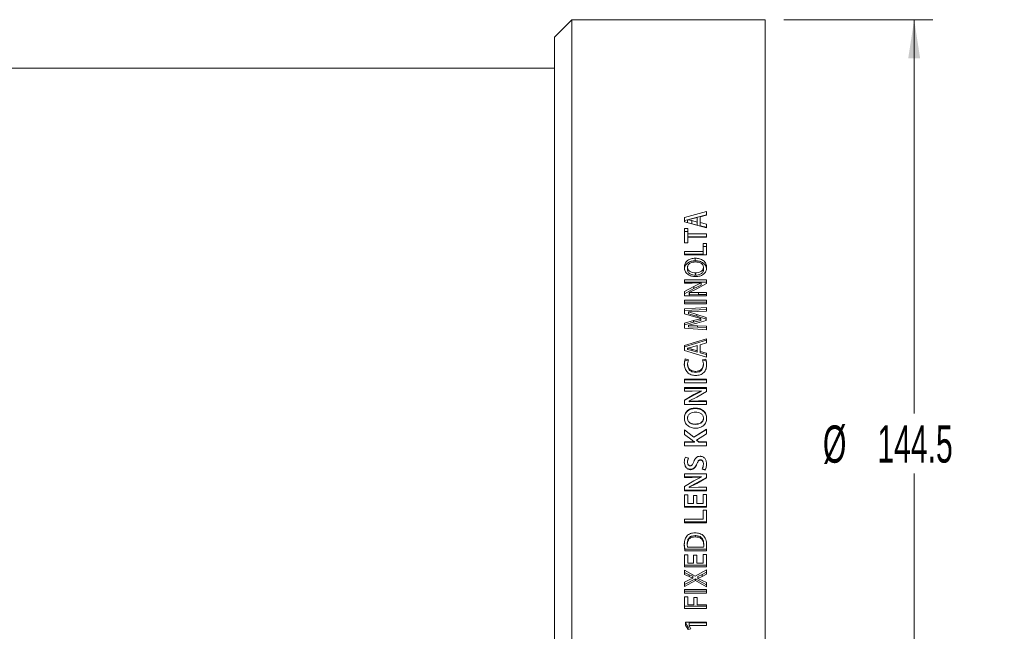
# Model space of a CAD drawing. Header units: millimetres. Extents: x 0 to 1118, y 0 to 864.
# Tile 30 of 78: x 228 to 312, y 581 to 633. Entities that reach past the tile are written whole.
import ezdxf

# ---------------------------------------------------------------- set-up
doc = ezdxf.new("R2010")
doc.units = ezdxf.units.MM
doc.styles.add('SLDTEXTSTYLE3', font='TXT', dxfattribs={"width": 0.605})
doc.dimstyles.new('SLDDIMSTYLE1', dxfattribs={"dimtxt": 3.175, "dimasz": 3.302, "dimexe": 0, "dimexo": 0.0625, "dimgap": 0.79375, "dimtad": 0, "dimtih": 1, "dimtoh": 1, "dimdec": 1, "dimlfac": 2, "dimrnd": 1e-09, "dimzin": 12, "dimdsep": 46, "dimtxsty": 'SLDTEXTSTYLE3', "dimsah": 1, "dimcen": 0.09, "dimadec": 0, "dimazin": 3, "dimtfac": 1, "dimtofl": 0, "dimtmove": 0, "dimatfit": 3, "dimfxl": 1, "dimfrac": 2, "dimtolj": 1, "dimtzin": 12, "dimarcsym": 0})

# ---------------------------------------------------------------- blocks, each defined once
blk = doc.blocks.new('_D_24')
at = {"color": 7, "linetype": 'Continuous', "lineweight": 0}
for p, q in [((293.395, 633.142), (306.095, 633.142)), ((304.495, 633.142), (304.495, 599.568)), ((304.495, 560.892), (304.495, 594.467)), ((293.395, 560.892), (306.095, 560.892))]:
    blk.add_line(p, q, dxfattribs=at)
for points in [[(304.495, 633.142), (303.987, 629.84), (305.003, 629.84)], [(304.495, 560.892), (305.003, 564.194), (303.987, 564.194)]]:
    blk.add_solid(points, dxfattribs=at)
at = {"color": 7, "linetype": 'Continuous', "lineweight": 0, "char_height": 3.175, "attachment_point": 1, "style": 'SLDTEXTSTYLE3'}
for s, insert in [('%%c', (296.723, 598.56)), ('144.5', (301.353, 598.569))]:
    blk.add_mtext(s, dxfattribs=dict(at, insert=insert))

msp = doc.modelspace()

# ---------------------------------------------------------------- linework, layer by layer
at = {"color": 7, "linetype": 'Continuous', "lineweight": 15}
for p, q in [((275.345, 633.1424), (273.845, 631.6424)), ((291.795, 633.1424), (275.345, 633.1424)), ((275.345, 633.1424), (275.345, 560.8924)), ((291.795, 633.1424), (291.795, 560.8924)), ((273.845, 562.3924), (273.845, 631.6424)), ((273.845, 629.0174), (225.095, 629.0174)), ((286.7934, 616.7894), (284.9413, 616.2841)), ((286.7934, 616.5157), (285.3829, 616.1362)), ((286.2597, 616.3444), (286.7934, 616.4855)), ((286.7934, 616.7894), (286.7934, 616.4855)), ((284.9413, 616.2841), (284.9413, 615.9186)), ((285.1923, 616.0849), (284.9413, 616.0174)), ((284.9413, 615.9186), (286.7934, 615.4113)), ((285.1923, 616.0935), (285.5449, 616.1725)), ((285.1927, 616.0886), (285.1923, 616.0935)), ((285.1923, 616.0935), (285.1923, 615.8295)), ((285.5544, 616.0143), (285.1927, 616.0886)), ((285.1927, 616.0886), (285.1927, 615.8247)), ((285.5449, 616.1725), (286.0087, 616.2957)), ((286.0087, 615.8928), (285.5544, 616.0143)), ((285.5544, 616.0143), (285.5544, 615.7513)), ((286.0087, 615.6316), (285.5544, 615.7513)), ((286.0087, 616.2957), (286.0087, 615.8928)), ((286.0087, 615.8928), (286.0087, 615.6316)), ((286.2597, 616.3444), (286.2597, 615.8461)), ((286.7934, 615.7101), (286.2597, 615.8461)), ((286.2597, 615.8461), (286.2597, 615.5855)), ((286.7934, 615.7101), (286.7934, 615.4113)), ((285.2177, 615.3418), (284.9413, 615.3418)), ((284.9413, 615.3418), (284.9413, 614.1336)), ((285.2177, 615.0882), (284.9413, 615.0882)), ((285.2177, 615.3418), (285.2177, 614.881)), ((286.7934, 614.881), (285.2177, 614.881)), ((285.2177, 614.6337), (285.2177, 614.881)), ((286.7934, 615.4514), (286.2597, 615.5855)), ((286.7934, 614.881), (286.7934, 614.5958)), ((284.9413, 614.1336), (285.2177, 614.1336)), ((286.7934, 614.6337), (285.2177, 614.6337)), ((285.2177, 614.5958), (285.2177, 614.1336)), ((285.2177, 614.5958), (286.7934, 614.5958)), ((286.517, 614.0558), (286.517, 613.3817)), ((286.7934, 614.0558), (286.517, 614.0558)), ((286.7934, 614.0558), (286.7934, 613.0893)), ((286.517, 613.3817), (284.9413, 613.3817)), ((284.9413, 613.3817), (284.9413, 613.0893)), ((286.517, 613.1552), (284.9413, 613.1552)), ((286.7934, 613.82), (286.517, 613.82)), ((286.517, 613.1552), (286.517, 613.3817)), ((284.9413, 613.0893), (286.7934, 613.0893)), ((285.8487, 612.5937), (285.8487, 612.8124)), ((285.1903, 612.0339), (285.1903, 611.826)), ((285.8757, 611.5674), (285.8757, 611.366)), ((286.5448, 612.0337), (286.5448, 611.8258)), ((286.7934, 610.9602), (284.9437, 610.9602)), ((284.9437, 610.9602), (284.9437, 610.6813)), ((286.7934, 610.7672), (284.9437, 610.7672)), ((284.9437, 610.6813), (285.5893, 610.6813)), ((285.5893, 610.6813), (286.3645, 610.7081)), ((286.3645, 610.7033), (285.7403, 610.4114)), ((285.9817, 610.1998), (286.7934, 610.6482)), ((286.3645, 610.7081), (286.3645, 610.7033)), ((286.3645, 610.5139), (286.3645, 610.7033)), ((286.7934, 610.9602), (286.7934, 610.6482)), ((285.7403, 610.4114), (284.9413, 609.9675)), ((285.7403, 610.226), (284.9413, 609.7882)), ((284.9413, 609.9675), (284.9413, 609.6159)), ((285.3424, 609.8908), (285.9817, 610.1998)), ((285.3452, 609.8831), (285.3424, 609.8908)), ((285.3424, 609.7126), (285.3424, 609.8908)), ((286.1311, 609.8983), (285.3452, 609.8831)), ((285.3452, 609.705), (285.3452, 609.8831)), ((286.3645, 610.5139), (285.7403, 610.226)), ((286.7934, 609.8983), (286.1311, 609.8983)), ((286.7934, 609.6159), (286.7934, 609.8983)), ((286.7934, 609.72), (286.7934, 609.8983)), ((284.9413, 609.6159), (286.7934, 609.6159)), ((286.7934, 609.231), (284.9413, 609.231)), ((284.9413, 609.231), (284.9413, 608.9226)), ((286.7934, 609.062), (284.9413, 609.062)), ((284.9413, 608.9226), (286.7934, 608.9226)), ((285.3452, 609.705), (285.3424, 609.7126)), ((286.1311, 609.72), (285.3452, 609.705)), ((286.7934, 609.72), (286.1311, 609.72)), ((286.7934, 609.231), (286.7934, 608.9226)), ((286.7934, 608.6049), (284.9437, 608.5034)), ((284.9437, 608.5034), (284.9437, 608.086)), ((286.7934, 608.4445), (284.9437, 608.3444)), ((284.9437, 608.086), (285.6876, 607.8426)), ((285.2661, 608.2375), (286.0409, 608.2583)), ((285.2665, 608.2296), (285.2661, 608.2375)), ((285.2661, 608.0822), (285.2661, 608.2375)), ((285.2665, 608.0744), (285.2661, 608.0822)), ((285.9723, 608.0206), (285.2665, 608.2296)), ((285.2665, 608.0744), (285.2665, 608.2296)), ((285.9723, 607.8683), (285.2665, 608.0744)), ((286.0409, 608.2583), (286.7934, 608.2923)), ((286.7934, 608.6049), (286.7934, 608.2923)), ((285.6906, 607.4959), (284.9437, 607.2648)), ((285.6906, 607.3509), (284.9437, 607.1229)), ((284.9437, 607.2648), (284.9437, 606.8374)), ((285.2661, 607.0988), (285.9833, 607.2776)), ((285.6876, 607.8426), (286.3312, 607.6668)), ((286.3308, 607.6591), (285.6906, 607.4959)), ((286.3308, 607.5118), (285.6906, 607.3509)), ((285.6906, 607.3509), (285.6906, 607.4959)), ((286.7715, 607.764), (285.9723, 608.0206)), ((286.7715, 607.6152), (285.9723, 607.8683)), ((285.9833, 607.2776), (286.7715, 607.5146)), ((286.3312, 607.6668), (286.3308, 607.6591)), ((286.3308, 607.5118), (286.3308, 607.6591)), ((286.3312, 607.5194), (286.3308, 607.5118)), ((286.3312, 607.5194), (286.3312, 607.6668)), ((286.7715, 607.764), (286.7715, 607.5146)), ((284.9437, 606.8374), (286.7934, 606.7185)), ((285.2665, 607.0931), (285.2661, 607.0988)), ((285.2661, 606.9592), (285.2661, 607.0988)), ((285.2665, 606.9537), (285.2661, 606.9592)), ((286.0517, 607.0618), (285.2665, 607.0931)), ((285.2665, 606.9537), (285.2665, 607.0931)), ((286.0517, 606.9228), (285.2665, 606.9537)), ((286.7934, 607.0223), (286.0517, 607.0618)), ((286.7934, 606.8838), (286.0517, 606.9228)), ((286.7934, 607.0223), (286.7934, 606.7185)), ((286.7934, 605.9519), (284.9413, 605.3688)), ((286.7934, 605.8282), (284.9413, 605.2532)), ((286.2597, 605.4382), (286.7934, 605.6007)), ((286.7934, 605.9519), (286.7934, 605.6007)), ((284.9413, 605.3688), (284.9413, 604.9494)), ((284.9413, 604.9494), (286.7934, 604.3705)), ((285.1923, 605.1499), (285.5449, 605.2406)), ((285.1927, 605.1443), (285.1923, 605.1499)), ((285.1923, 605.1499), (285.1923, 605.0373)), ((285.1927, 605.0318), (285.1923, 605.0373)), ((285.5544, 605.059), (285.1927, 605.1443)), ((285.1927, 605.1443), (285.1927, 605.0318)), ((285.5544, 604.9477), (285.1927, 605.0318)), ((285.5449, 605.2406), (286.0087, 605.3821)), ((285.5544, 605.059), (285.5544, 604.9477)), ((286.0087, 604.9199), (285.5544, 605.059)), ((286.0087, 604.8106), (285.5544, 604.9477)), ((286.0087, 605.3821), (286.0087, 604.9199)), ((286.0087, 604.9199), (286.0087, 604.8106)), ((286.2597, 605.4382), (286.2597, 604.8664)), ((286.7934, 604.7111), (286.2597, 604.8664)), ((286.2597, 604.8664), (286.2597, 604.7578)), ((286.7934, 604.6046), (286.2597, 604.7578)), ((286.7934, 604.7111), (286.7934, 604.3705)), ((285.2638, 604.1616), (284.9972, 604.2345)), ((284.9972, 604.1346), (284.9972, 604.2345)), ((285.2638, 604.0627), (284.9972, 604.1346)), ((285.1927, 603.8062), (285.2638, 604.1616)), ((286.7378, 604.218), (286.4737, 604.1645)), ((286.4737, 604.1645), (286.5424, 603.8035)), ((286.7378, 604.1184), (286.4737, 604.0656)), ((286.7378, 604.1184), (286.7378, 604.218)), ((285.1927, 603.7123), (285.1927, 603.8062)), ((285.8745, 603.0839), (285.8745, 603.169)), ((286.5424, 603.7096), (286.5424, 603.8035)), ((286.7934, 602.5169), (284.9413, 602.5169)), ((284.9413, 602.5169), (284.9413, 602.1933)), ((286.7934, 602.4408), (284.9413, 602.4408)), ((284.9413, 602.1933), (286.7934, 602.1933)), ((286.7934, 602.5169), (286.7934, 602.1933)), ((286.7934, 601.7874), (284.9437, 601.7874)), ((284.9437, 601.7874), (284.9437, 601.4881)), ((286.7934, 601.7214), (284.9437, 601.7214)), ((284.9437, 601.4881), (285.5893, 601.4881)), ((285.5893, 601.4881), (286.3645, 601.5168)), ((286.3645, 601.5117), (285.7403, 601.1991)), ((286.3645, 601.4495), (285.7403, 601.1412)), ((285.9817, 600.973), (286.7934, 601.4527)), ((286.3645, 601.5168), (286.3645, 601.5117)), ((286.3645, 601.4495), (286.3645, 601.5117)), ((286.7934, 601.7874), (286.7934, 601.4527)), ((285.7403, 601.1991), (284.9413, 600.7252)), ((285.7403, 601.1412), (284.9413, 600.6739)), ((284.9413, 600.7252), (284.9413, 600.3512)), ((285.3424, 600.6436), (285.9817, 600.973)), ((285.3452, 600.6354), (285.3424, 600.6436)), ((285.3424, 600.5934), (285.3424, 600.6436)), ((285.3452, 600.5853), (285.3424, 600.5934)), ((286.1311, 600.6516), (285.3452, 600.6354)), ((285.3452, 600.5853), (285.3452, 600.6354)), ((286.1311, 600.6013), (285.3452, 600.5853)), ((286.7934, 600.6516), (286.1311, 600.6516)), ((286.7934, 600.6013), (286.1311, 600.6013)), ((286.7934, 600.3512), (286.7934, 600.6516)), ((286.7934, 600.6013), (286.7934, 600.6516)), ((284.9413, 600.3512), (286.7934, 600.3512)), ((285.8487, 600.0019), (285.8487, 600.0438)), ((285.1903, 599.1853), (285.1903, 599.1553)), ((286.5448, 599.1851), (286.5448, 599.1551)), ((285.73, 597.5567), (284.9413, 598.1933)), ((284.9413, 598.1933), (284.9413, 597.7763)), ((285.73, 597.5493), (284.9413, 598.1771)), ((286.7934, 598.2345), (285.73, 597.5567)), ((286.7934, 598.2176), (285.73, 597.5493)), ((285.8757, 598.6748), (285.8757, 598.6519)), ((286.7934, 598.2345), (286.7934, 597.8394)), ((284.9413, 597.7763), (285.5926, 597.2932)), ((285.73, 597.5493), (285.73, 597.5567)), ((285.7935, 597.1585), (285.7932, 597.1505)), ((285.7935, 597.1565), (285.7932, 597.1487)), ((285.7935, 597.1565), (285.7935, 597.1585)), ((285.9443, 597.3152), (286.7934, 597.8394)), ((286.1421, 597.1505), (285.9443, 597.3152)), ((285.9443, 597.3111), (285.9443, 597.3152)), ((286.1421, 597.1487), (285.9443, 597.3111)), ((285.7932, 597.1505), (284.9413, 597.1505)), ((284.9413, 597.1505), (284.9413, 596.8233)), ((285.7932, 597.1487), (284.9413, 597.1487)), ((284.9413, 596.826), (286.7934, 596.826)), ((284.9413, 596.8233), (286.7934, 596.8233)), ((285.7932, 597.1487), (285.7932, 597.1505)), ((286.7934, 597.1505), (286.1421, 597.1505)), ((286.1421, 597.1487), (286.1421, 597.1505)), ((286.7934, 597.1487), (286.1421, 597.1487)), ((286.7934, 597.1505), (286.7934, 596.8233)), ((285.28, 595.7815), (285.0089, 595.8601)), ((286.2907, 595.6229), (286.2907, 595.6034)), ((285.1927, 595.4457), (285.1927, 595.4236)), ((285.4472, 594.822), (285.4472, 594.7912)), ((286.4249, 594.8638), (286.7039, 594.7926)), ((286.4249, 594.8336), (286.7039, 594.7614)), ((286.5424, 595.2923), (286.5424, 595.2681)), ((286.7039, 594.7926), (286.7039, 594.7614)), ((285.7403, 593.8424), (284.9413, 593.3678)), ((286.7934, 594.4334), (284.9437, 594.4334)), ((284.9437, 594.4334), (284.9437, 594.1324)), ((284.9437, 594.1724), (285.5893, 594.1724)), ((284.9437, 594.1324), (285.5893, 594.1324)), ((285.5893, 594.1724), (286.3645, 594.2009)), ((285.5893, 594.1324), (286.3645, 594.1613)), ((286.3645, 594.1562), (285.7403, 593.8424)), ((285.9817, 593.6629), (286.7934, 594.1373)), ((285.9817, 593.6158), (286.7934, 594.0969)), ((286.3645, 594.2009), (286.3645, 594.1613)), ((286.3645, 594.1613), (286.3645, 594.1562)), ((286.7934, 594.4334), (286.7934, 594.0969)), ((284.9413, 593.3678), (284.9413, 592.9941)), ((284.9413, 593.0498), (286.7934, 593.0498)), ((284.9413, 592.9941), (286.7934, 592.9941)), ((285.3424, 593.3378), (285.9817, 593.6629)), ((285.3424, 593.2862), (285.9817, 593.6158)), ((285.3424, 593.3378), (285.3424, 593.2862)), ((285.3452, 593.2779), (285.3424, 593.2862)), ((286.1311, 593.2941), (285.3452, 593.2779)), ((285.9817, 593.6629), (285.9817, 593.6158)), ((286.7934, 593.2941), (286.1311, 593.2941)), ((286.7934, 592.9941), (286.7934, 593.2941)), ((286.7934, 593.0498), (286.7934, 592.9941)), ((285.2177, 592.6389), (284.9413, 592.6389)), ((284.9413, 592.6389), (284.9413, 591.5832)), ((285.2177, 592.6389), (285.2177, 591.9069)), ((285.9792, 592.598), (285.7047, 592.598)), ((285.7047, 592.598), (285.7047, 591.9069)), ((285.9792, 592.598), (285.9792, 591.9069)), ((286.7934, 592.6797), (286.517, 592.6797)), ((286.517, 592.6797), (286.517, 591.9069)), ((286.7934, 592.6797), (286.7934, 591.5832)), ((284.9413, 591.6584), (286.7934, 591.6584)), ((284.9413, 591.5832), (286.7934, 591.5832)), ((285.7047, 591.9069), (285.2177, 591.9069)), ((286.517, 591.9069), (285.9792, 591.9069)), ((286.517, 591.3268), (286.517, 590.5773)), ((286.7934, 591.3268), (286.517, 591.3268)), ((286.7934, 591.3268), (286.7934, 590.2556)), ((286.517, 590.5773), (284.9413, 590.5773)), ((284.9413, 590.5773), (284.9413, 590.2556)), ((284.9413, 590.3492), (286.7934, 590.3492)), ((284.9413, 590.2556), (286.7934, 590.2556)), ((285.8332, 589.061), (285.8332, 589.1711)), ((284.9163, 588.5083), (284.9528, 588.0023)), ((284.9163, 588.3889), (284.9528, 587.8758)), ((284.9528, 588.0023), (286.7958, 588.0027)), ((284.9528, 588.0023), (284.9528, 587.8758)), ((285.1673, 588.4182), (285.1673, 588.5372)), ((285.1868, 588.1931), (285.1673, 588.4182)), ((286.5595, 588.1931), (285.1868, 588.1931)), ((286.5678, 588.3754), (286.5678, 588.495)), ((286.7958, 588.0027), (286.7958, 587.8762)), ((285.2177, 587.5307), (284.9413, 587.5307)), ((284.9413, 587.5307), (284.9413, 586.5068)), ((284.9528, 587.8758), (286.7958, 587.8762)), ((285.2177, 587.5307), (285.2177, 586.8202)), ((285.9792, 587.4909), (285.7047, 587.4909)), ((285.7047, 587.4909), (285.7047, 586.8202)), ((285.9792, 587.4909), (285.9792, 586.8202)), ((286.7934, 587.5704), (286.517, 587.5704)), ((286.517, 587.5704), (286.517, 586.8202)), ((286.7934, 587.5704), (286.7934, 586.5068)), ((284.9413, 586.6522), (286.7934, 586.6522)), ((284.9413, 586.5068), (286.7934, 586.5068)), ((285.7047, 586.8202), (285.2177, 586.8202)), ((286.7934, 586.2603), (285.8454, 585.7245)), ((286.517, 586.8202), (285.9792, 586.8202)), ((286.7934, 586.2603), (286.7934, 585.8889)), ((285.8454, 585.7245), (284.9413, 586.2394)), ((284.9413, 586.2394), (284.9413, 585.8706)), ((284.9413, 586.0249), (285.3233, 585.8397)), ((284.9413, 585.8706), (285.3233, 585.6828)), ((284.9413, 585.0079), (285.8564, 585.4984)), ((285.3233, 585.8397), (285.6339, 585.7033)), ((285.3233, 585.6828), (285.6339, 585.5445)), ((285.6338, 585.5395), (285.3233, 585.3936)), ((285.6339, 585.5445), (285.6338, 585.5395)), ((285.6339, 585.5445), (285.6339, 585.7033)), ((285.8564, 585.3367), (285.8564, 585.4984)), ((285.8564, 585.4984), (286.7934, 584.9875)), ((286.0762, 585.683), (286.4253, 585.8549)), ((286.0762, 585.5239), (286.4253, 585.6982)), ((286.0762, 585.5239), (286.0762, 585.683)), ((286.0762, 585.5159), (286.0762, 585.5239)), ((286.4252, 585.3575), (286.0762, 585.5159)), ((286.4253, 585.8549), (286.7934, 586.0429)), ((286.4253, 585.6982), (286.7934, 585.8889)), ((285.3233, 585.3936), (284.9413, 585.2044)), ((284.9413, 584.8393), (285.8564, 585.3367)), ((284.9413, 585.2044), (284.9413, 584.8393)), ((286.7934, 584.5762), (284.9413, 584.5762)), ((284.9413, 584.5762), (284.9413, 584.2696)), ((285.8564, 585.3367), (286.7934, 584.8186)), ((286.7934, 585.1836), (286.4252, 585.3575)), ((286.7934, 585.1836), (286.7934, 584.8186)), ((286.7934, 584.5762), (286.7934, 584.2696)), ((284.9413, 584.446), (286.7934, 584.446)), ((284.9413, 584.2696), (286.7934, 584.2696)), ((285.2177, 583.9516), (284.9413, 583.9516)), ((284.9413, 583.9516), (284.9413, 582.9716)), ((285.2177, 583.9516), (285.2177, 583.2736)), ((286.0055, 583.9055), (285.7292, 583.9055)), ((285.7292, 583.9055), (285.7292, 583.2736)), ((286.0055, 583.9055), (286.0055, 583.2736)), ((284.9413, 583.166), (286.7934, 583.166)), ((284.9413, 582.9716), (286.7934, 582.9716)), ((285.7292, 583.2736), (285.2177, 583.2736)), ((286.7934, 583.2736), (286.0055, 583.2736)), ((286.7934, 583.2736), (286.7934, 582.9716)), ((285.0176, 581.8066), (285.0176, 581.5506)), ((286.7934, 581.8066), (285.0176, 581.8066)), ((285.0176, 581.7647), (285.2307, 581.3793)), ((285.0176, 581.5506), (285.2307, 581.1598)), ((285.2307, 581.3793), (285.3752, 581.4084)), ((285.2307, 581.3793), (285.2307, 581.1598)), ((285.3208, 581.7256), (286.7934, 581.7256)), ((285.3208, 581.7256), (285.3208, 581.511)), ((285.3208, 581.511), (285.3208, 581.506)), ((285.3208, 581.511), (286.7934, 581.511)), ((285.4848, 581.2117), (285.3208, 581.506)), ((286.7934, 581.8066), (286.7934, 581.511)), ((285.2307, 581.1598), (285.4848, 581.2117))]:
    msp.add_line(p, q, dxfattribs=at)
at = {"color": 9, "linetype": 'Continuous', "lineweight": 0}
for p, q in [((285.7403, 610.226), (285.7403, 610.4114)), ((286.1311, 609.72), (286.1311, 609.8983)), ((285.9723, 607.8683), (285.9723, 608.0206)), ((286.0517, 606.9228), (286.0517, 607.0618)), ((285.7403, 601.1412), (285.7403, 601.1991)), ((286.1311, 600.6013), (286.1311, 600.6516)), ((285.9841, 595.3002), (285.9841, 595.2761)), ((285.5893, 594.1724), (285.5893, 594.1324)), ((285.3233, 585.6828), (285.3233, 585.8397)), ((286.4253, 585.6982), (286.4253, 585.8549))]:
    msp.add_line(p, q, dxfattribs=at)
at = {"color": 7, "linetype": 'Continuous', "lineweight": 15}
for points, knots in [([(285.8487, 612.8124), (285.7303, 612.8042), (285.4939, 612.7879), (285.2265, 612.6552), (285.0641, 612.5), (284.9477, 612.3108), (284.93, 612.149), (284.9183, 612.0413)], [0, 0, 0, 0, 0.2501805, 0.4996753, 0.6249445, 0.7502232, 1, 1, 1, 1]), ([(285.8487, 612.5937), (285.7304, 612.5857), (285.4945, 612.5697), (285.227, 612.4391), (285.0642, 612.2859), (284.9478, 612.0994), (284.9301, 611.9396), (284.9183, 611.8333)], [0, 0, 0, 0, 0.251731, 0.5020462, 0.6271992, 0.7519561, 1, 1, 1, 1]), ([(285.19, 612.0338), (285.1913, 612.0516), (285.194, 612.0872), (285.2086, 612.1573), (285.2436, 612.2402), (285.3155, 612.3261), (285.4416, 612.4114), (285.6268, 612.482), (285.7837, 612.4903), (285.8622, 612.4945)], [0, 0, 0, 0, 0.06266, 0.1252929, 0.250262, 0.3717483, 0.5002059, 0.7499322, 1, 1, 1, 1]), ([(286.8168, 612.0163), (286.8051, 612.1285), (286.7876, 612.2971), (286.6642, 612.4921), (286.5408, 612.6149), (286.3878, 612.7094), (286.1581, 612.7926), (285.9718, 612.8045), (285.8487, 612.8124)], [0, 0, 0, 0, 0.2492999, 0.3744215, 0.4995738, 0.6218219, 0.7499258, 1, 1, 1, 1]), ([(286.8168, 611.8087), (286.8051, 611.9195), (286.7875, 612.0859), (286.6641, 612.2781), (286.5405, 612.3992), (286.3876, 612.4923), (286.1579, 612.5743), (285.9718, 612.586), (285.8487, 612.5937)], [0, 0, 0, 0, 0.2475661, 0.3721729, 0.497189, 0.6197035, 0.7483696, 1, 1, 1, 1]), ([(285.8622, 612.4945), (285.9417, 612.4906), (286.1004, 612.4828), (286.2903, 612.4153), (286.4181, 612.3288), (286.4912, 612.2423), (286.5355, 612.1419), (286.5417, 612.0698), (286.5448, 612.0337)], [0, 0, 0, 0, 0.2502186, 0.4998346, 0.6299695, 0.7498772, 0.8748842, 1, 1, 1, 1]), ([(284.9182, 612.0413), (284.9311, 611.9303), (284.9504, 611.7639), (285.0745, 611.57), (285.1995, 611.4486), (285.3509, 611.3536), (285.5759, 611.2654), (285.7595, 611.2523), (285.8813, 611.2436)], [0, 0, 0, 0, 0.2493066, 0.3736683, 0.4995945, 0.623039, 0.7500307, 1, 1, 1, 1]), ([(285.8757, 611.5674), (285.7958, 611.5713), (285.6362, 611.5792), (285.4452, 611.6476), (285.3168, 611.7355), (285.2432, 611.8231), (285.1997, 611.925), (285.1934, 611.9976), (285.1903, 612.0339)], [0, 0, 0, 0, 0.25016134, 0.49981206, 0.62971227, 0.74978207, 0.87480349, 1, 1, 1, 1]), ([(285.8757, 611.366), (285.7958, 611.3699), (285.6364, 611.3777), (285.4455, 611.445), (285.317, 611.5317), (285.2432, 611.618), (285.1998, 611.7186), (285.1934, 611.7902), (285.1903, 611.826)], [0, 0, 0, 0, 0.251489, 0.5020306, 0.6319659, 0.7516383, 0.8758329, 1, 1, 1, 1]), ([(286.5448, 612.0337), (286.5438, 612.0158), (286.5419, 611.9801), (286.5271, 611.9099), (286.4932, 611.8267), (286.4216, 611.7399), (286.2979, 611.6507), (286.111, 611.5804), (285.9542, 611.5717), (285.8757, 611.5674)], [0, 0, 0, 0, 0.06266302, 0.12530009, 0.25029819, 0.37008076, 0.50033458, 0.74986798, 1, 1, 1, 1]), ([(286.5448, 611.8258), (286.5438, 611.8082), (286.5419, 611.773), (286.5271, 611.7037), (286.4931, 611.6215), (286.4215, 611.536), (286.2977, 611.448), (286.1108, 611.3788), (285.9542, 611.3703), (285.8757, 611.366)], [0, 0, 0, 0, 0.0621447, 0.1242886, 0.2484697, 0.367848, 0.4981123, 0.7485207, 1, 1, 1, 1]), ([(285.8813, 611.2436), (285.9994, 611.2517), (286.2354, 611.268), (286.5031, 611.4013), (286.667, 611.557), (286.7861, 611.7466), (286.8046, 611.9085), (286.8168, 612.0163)], [0, 0, 0, 0, 0.2502831, 0.4997814, 0.6250731, 0.7503416, 1, 1, 1, 1]), ([(284.9972, 604.2345), (284.9721, 604.163), (284.9217, 604.02), (284.9181, 603.8684), (284.9163, 603.7926)], [0, 0, 0, 0, 0.4994183, 1, 1, 1, 1]), ([(284.9972, 604.1346), (284.9721, 604.0642), (284.9217, 603.9232), (284.9181, 603.7736), (284.9163, 603.6988)], [0, 0, 0, 0, 0.4996705, 1, 1, 1, 1]), ([(286.8188, 603.7497), (286.8172, 603.8299), (286.8138, 603.9901), (286.7631, 604.1421), (286.7378, 604.218)], [0, 0, 0, 0, 0.50072787, 1, 1, 1, 1]), ([(286.8188, 603.6565), (286.8171, 603.7356), (286.8138, 603.8937), (286.7631, 604.0435), (286.7378, 604.1184)], [0, 0, 0, 0, 0.5004986, 1, 1, 1, 1]), ([(284.9163, 603.7926), (284.927, 603.6642), (284.943, 603.4716), (285.0573, 603.2389), (285.1767, 603.0857), (285.3282, 602.9624), (285.5643, 602.8487), (285.7603, 602.832), (285.8908, 602.8209)], [0, 0, 0, 0, 0.24965675, 0.3748213, 0.4999976, 0.62512064, 0.75026867, 1, 1, 1, 1]), ([(285.8745, 603.169), (285.7856, 603.1753), (285.6506, 603.1848), (285.4858, 603.2531), (285.3773, 603.3305), (285.2933, 603.4309), (285.2102, 603.587), (285.1997, 603.7186), (285.1927, 603.8062)], [0, 0, 0, 0, 0.2499972, 0.3794832, 0.5002401, 0.6253624, 0.7505168, 1, 1, 1, 1]), ([(285.8745, 603.0839), (285.7856, 603.0901), (285.6508, 603.0994), (285.4859, 603.1667), (285.3775, 603.243), (285.2934, 603.342), (285.2103, 603.4958), (285.1997, 603.6258), (285.1927, 603.7123)], [0, 0, 0, 0, 0.2516044, 0.381705, 0.502669, 0.6276093, 0.7522226, 1, 1, 1, 1]), ([(286.5424, 603.8035), (286.5354, 603.7171), (286.5248, 603.5875), (286.4478, 603.4307), (286.3633, 603.3316), (286.2569, 603.2545), (286.0952, 603.1843), (285.9624, 603.1751), (285.8745, 603.169)], [0, 0, 0, 0, 0.2496367, 0.3747773, 0.4998651, 0.6226308, 0.7501463, 1, 1, 1, 1]), ([(286.5424, 603.7096), (286.5354, 603.6244), (286.5247, 603.4963), (286.4477, 603.3418), (286.3631, 603.244), (286.2567, 603.1681), (286.095, 603.0989), (285.9624, 603.0899), (285.8745, 603.0839)], [0, 0, 0, 0, 0.2479418, 0.3725201, 0.4974344, 0.6204581, 0.7485244, 1, 1, 1, 1]), ([(285.8908, 602.8209), (286.016, 602.8305), (286.204, 602.8449), (286.4304, 602.9532), (286.5767, 603.0687), (286.6912, 603.2159), (286.7957, 603.4413), (286.8096, 603.6267), (286.8188, 603.7497)], [0, 0, 0, 0, 0.249677, 0.374813, 0.4999281, 0.6235294, 0.7501804, 1, 1, 1, 1]), ([(285.8487, 600.0438), (285.7303, 600.0348), (285.4939, 600.0167), (285.2265, 599.8698), (285.0641, 599.6984), (284.9477, 599.4896), (284.93, 599.3119), (284.9183, 599.1935)], [0, 0, 0, 0, 0.2501805, 0.4996753, 0.6249445, 0.7502232, 1, 1, 1, 1]), ([(285.8487, 600.0019), (285.7304, 599.993), (285.4945, 599.9753), (285.227, 599.8307), (285.0642, 599.6615), (284.9478, 599.4558), (284.9301, 599.2802), (284.9183, 599.1634)], [0, 0, 0, 0, 0.251731, 0.5020462, 0.6271992, 0.7519561, 1, 1, 1, 1]), ([(285.19, 599.1853), (285.1913, 599.2049), (285.194, 599.2439), (285.2086, 599.3209), (285.2436, 599.4121), (285.3155, 599.5067), (285.4416, 599.6007), (285.6268, 599.6785), (285.7837, 599.6877), (285.8622, 599.6923)], [0, 0, 0, 0, 0.06266, 0.1252929, 0.250262, 0.3717483, 0.5002059, 0.7499322, 1, 1, 1, 1]), ([(286.8168, 599.1661), (286.8051, 599.2894), (286.7876, 599.4745), (286.6642, 599.6896), (286.5408, 599.8253), (286.3878, 599.9298), (286.1581, 600.022), (285.9718, 600.0351), (285.8487, 600.0438)], [0, 0, 0, 0, 0.2492999, 0.3744215, 0.4995738, 0.6218219, 0.7499258, 1, 1, 1, 1]), ([(286.8168, 599.1364), (286.8051, 599.258), (286.7875, 599.4409), (286.6641, 599.6528), (286.5405, 599.7866), (286.3876, 599.8896), (286.1579, 599.9804), (285.9718, 599.9934), (285.8487, 600.0019)], [0, 0, 0, 0, 0.24756609, 0.37217292, 0.49718895, 0.61970346, 0.74836958, 1, 1, 1, 1]), ([(285.8622, 599.6923), (285.9417, 599.688), (286.1004, 599.6794), (286.2903, 599.6049), (286.4181, 599.5096), (286.4912, 599.4143), (286.5355, 599.3039), (286.5417, 599.2248), (286.5448, 599.1851)], [0, 0, 0, 0, 0.2502186, 0.4998346, 0.6299695, 0.7498772, 0.8748842, 1, 1, 1, 1]), ([(284.9182, 599.1935), (284.9311, 599.0718), (284.9504, 598.8893), (285.0745, 598.6776), (285.1995, 598.5452), (285.3509, 598.4417), (285.5759, 598.3458), (285.7595, 598.3315), (285.8813, 598.3221)], [0, 0, 0, 0, 0.2493066, 0.3736683, 0.4995945, 0.623039, 0.7500307, 1, 1, 1, 1]), ([(285.8757, 598.6748), (285.7958, 598.6791), (285.6362, 598.6877), (285.4452, 598.7624), (285.3168, 598.8585), (285.2432, 598.9543), (285.1997, 599.0659), (285.1934, 599.1455), (285.1903, 599.1853)], [0, 0, 0, 0, 0.2501613, 0.4998121, 0.6297123, 0.7497821, 0.8748035, 1, 1, 1, 1]), ([(285.8757, 598.6519), (285.7958, 598.6561), (285.6364, 598.6646), (285.4455, 598.7381), (285.317, 598.8328), (285.2432, 598.9273), (285.1998, 599.0375), (285.1934, 599.116), (285.1903, 599.1553)], [0, 0, 0, 0, 0.25148904, 0.5020306, 0.63196591, 0.75163827, 0.87583294, 1, 1, 1, 1]), ([(286.5448, 599.1851), (286.5438, 599.1656), (286.5419, 599.1264), (286.5271, 599.0494), (286.4932, 598.9582), (286.4216, 598.8633), (286.2979, 598.7658), (286.111, 598.689), (285.9542, 598.6795), (285.8757, 598.6748)], [0, 0, 0, 0, 0.062663, 0.1253001, 0.2502982, 0.3700808, 0.5003346, 0.749868, 1, 1, 1, 1]), ([(286.5448, 599.1551), (286.5438, 599.1358), (286.5419, 599.0972), (286.5271, 599.0212), (286.4931, 598.9312), (286.4215, 598.8376), (286.2977, 598.7414), (286.1108, 598.6658), (285.9542, 598.6565), (285.8757, 598.6519)], [0, 0, 0, 0, 0.0621447, 0.1242886, 0.2484697, 0.367848, 0.4981123, 0.7485207, 1, 1, 1, 1]), ([(285.8813, 598.3221), (285.9994, 598.331), (286.2354, 598.3487), (286.5031, 598.4937), (286.667, 598.6634), (286.7861, 598.8704), (286.8046, 599.0479), (286.8168, 599.1661)], [0, 0, 0, 0, 0.2502831, 0.4997814, 0.6250731, 0.7503416, 1, 1, 1, 1]), ([(285.5926, 597.2932), (285.6256, 597.2701), (285.6916, 597.2238), (285.7595, 597.1802), (285.7935, 597.1585)], [0, 0, 0, 0, 0.4999996, 1, 1, 1, 1]), ([(285.0089, 595.8601), (284.9803, 595.7911), (284.9231, 595.653), (284.9186, 595.5036), (284.9163, 595.4288)], [0, 0, 0, 0, 0.4995757, 1, 1, 1, 1]), ([(285.1927, 595.4457), (285.1958, 595.5073), (285.2019, 595.6306), (285.254, 595.7426), (285.28, 595.7986)], [0, 0, 0, 0, 0.4998312, 1, 1, 1, 1]), ([(285.1927, 595.4236), (285.1958, 595.4861), (285.2019, 595.611), (285.254, 595.7247), (285.28, 595.7815)], [0, 0, 0, 0, 0.5002412, 1, 1, 1, 1]), ([(286.266, 595.9304), (286.2015, 595.9255), (286.1047, 595.9182), (285.989, 595.8597), (285.8889, 595.7789), (285.793, 595.6472), (285.7433, 595.5292), (285.7184, 595.4701)], [0, 0, 0, 0, 0.2493721, 0.3744873, 0.499654, 0.7495772, 1, 1, 1, 1]), ([(285.9841, 595.3002), (286.013, 595.3749), (286.0495, 595.4695), (286.1265, 595.5617), (286.1747, 595.5979), (286.2302, 595.6204), (286.2705, 595.6221), (286.2907, 595.6229)], [0, 0, 0, 0, 0.497954, 0.6309785, 0.7483105, 0.8739573, 1, 1, 1, 1]), ([(285.9841, 595.2761), (286.0129, 595.3517), (286.0494, 595.4476), (286.1264, 595.5411), (286.1746, 595.5779), (286.2302, 595.6007), (286.2705, 595.6025), (286.2907, 595.6034)], [0, 0, 0, 0, 0.4998264, 0.6328815, 0.7499485, 0.8748861, 1, 1, 1, 1]), ([(286.8188, 595.2463), (286.8139, 595.3287), (286.804, 595.4929), (286.7257, 595.6907), (286.6108, 595.8111), (286.5082, 595.8817), (286.4093, 595.9157), (286.3282, 595.9289), (286.2867, 595.9299), (286.266, 595.9304)], [0, 0, 0, 0, 0.2502847, 0.499435, 0.6237865, 0.7509677, 0.8741245, 0.9374685, 1, 1, 1, 1]), ([(286.2907, 595.6229), (286.3104, 595.6218), (286.3497, 595.6195), (286.4057, 595.5984), (286.453, 595.5629), (286.5027, 595.5022), (286.5366, 595.4085), (286.5405, 595.3311), (286.5424, 595.2923)], [0, 0, 0, 0, 0.1261902, 0.2519825, 0.3773968, 0.5024697, 0.751025, 1, 1, 1, 1]), ([(286.2907, 595.6034), (286.3104, 595.6022), (286.3498, 595.5999), (286.4058, 595.5784), (286.4531, 595.5424), (286.5028, 595.4808), (286.5366, 595.3859), (286.5405, 595.3074), (286.5424, 595.2681)], [0, 0, 0, 0, 0.1251592, 0.2501197, 0.3751086, 0.5001816, 0.7496694, 1, 1, 1, 1]), ([(284.9163, 595.4508), (284.9215, 595.3743), (284.9319, 595.2216), (285.0161, 595.0433), (285.1226, 594.9321), (285.2202, 594.8681), (285.3126, 594.8372), (285.389, 594.8239), (285.4278, 594.8226), (285.4472, 594.822)], [0, 0, 0, 0, 0.24872041, 0.49703599, 0.62226271, 0.74779626, 0.87367888, 0.93682028, 1, 1, 1, 1]), ([(284.9163, 595.4288), (284.9215, 595.3513), (284.9319, 595.1966), (285.0158, 595.0159), (285.1225, 594.903), (285.2201, 594.838), (285.3126, 594.8066), (285.389, 594.7931), (285.4278, 594.7918), (285.4472, 594.7912)], [0, 0, 0, 0, 0.2501726, 0.4993448, 0.624509, 0.749561, 0.8746437, 0.9373135, 1, 1, 1, 1]), ([(285.4143, 595.1182), (285.3966, 595.1193), (285.3618, 595.1214), (285.3135, 595.1453), (285.2722, 595.1784), (285.2281, 595.2337), (285.1989, 595.3183), (285.1948, 595.3882), (285.1927, 595.4236)], [0, 0, 0, 0, 0.1247678, 0.2468726, 0.3766099, 0.5005772, 0.7470253, 1, 1, 1, 1]), ([(285.7184, 595.4701), (285.6875, 595.3929), (285.6487, 595.2964), (285.5795, 595.1928), (285.5338, 595.1496), (285.4862, 595.1271), (285.4454, 595.1191), (285.4246, 595.1185), (285.4143, 595.1182)], [0, 0, 0, 0, 0.5001693, 0.6253006, 0.750173, 0.8748499, 0.9374002, 1, 1, 1, 1]), ([(285.4472, 594.822), (285.5122, 594.8286), (285.6096, 594.8387), (285.723, 594.9033), (285.8662, 595.0326), (285.9318, 595.1814), (285.9841, 595.3002)], [0, 0, 0, 0, 0.2512971, 0.3770995, 0.502625, 1, 1, 1, 1]), ([(285.4472, 594.7912), (285.5122, 594.7979), (285.6098, 594.8081), (285.7231, 594.8737), (285.8666, 595.0052), (285.9319, 595.1558), (285.9841, 595.2761)], [0, 0, 0, 0, 0.2497865, 0.3751867, 0.5006686, 1, 1, 1, 1]), ([(286.5424, 595.2681), (286.5371, 595.1918), (286.5266, 595.0392), (286.4588, 594.9021), (286.4249, 594.8336)], [0, 0, 0, 0, 0.5000724, 1, 1, 1, 1]), ([(286.7039, 594.7926), (286.7377, 594.8683), (286.8057, 595.0206), (286.8144, 595.1871), (286.8188, 595.2708)], [0, 0, 0, 0, 0.4973043, 1, 1, 1, 1]), ([(286.7039, 594.7614), (286.7377, 594.8382), (286.8057, 594.9928), (286.8144, 595.1615), (286.8188, 595.2463)], [0, 0, 0, 0, 0.4969226, 1, 1, 1, 1]), ([(285.12, 589.1273), (285.0827, 589.0731), (285.008, 588.9649), (284.93, 588.7132), (284.9218, 588.5186), (284.9163, 588.3889)], [0, 0, 0, 0, 0.24983022, 0.49996573, 1, 1, 1, 1]), ([(285.8221, 589.4053), (285.691, 589.3959), (285.4942, 589.3818), (285.2574, 589.2641), (285.1658, 589.1728), (285.12, 589.1273)], [0, 0, 0, 0, 0.4993905, 0.7498051, 1, 1, 1, 1]), ([(285.1673, 588.5372), (285.1729, 588.6231), (285.1815, 588.7529), (285.2551, 588.9106), (285.3377, 589.0126), (285.4443, 589.0904), (285.6095, 589.1587), (285.7437, 589.1662), (285.8332, 589.1711)], [0, 0, 0, 0, 0.2481669, 0.3752108, 0.4975388, 0.6226746, 0.7485195, 1, 1, 1, 1]), ([(285.1673, 588.4182), (285.1729, 588.5052), (285.1814, 588.6367), (285.2549, 588.7966), (285.3376, 588.9001), (285.4441, 588.979), (285.6093, 589.0484), (285.7437, 589.0559), (285.8332, 589.061)], [0, 0, 0, 0, 0.2498497, 0.3774889, 0.500024, 0.6249347, 0.7501866, 1, 1, 1, 1]), ([(286.5833, 589.1273), (286.5316, 589.1729), (286.4281, 589.2643), (286.1713, 589.3801), (285.9617, 589.3953), (285.8221, 589.4053)], [0, 0, 0, 0, 0.250154, 0.5005371, 1, 1, 1, 1]), ([(285.8332, 589.1711), (285.9303, 589.1656), (286.0776, 589.1571), (286.2591, 589.0878), (286.3776, 589.0069), (286.4691, 588.8992), (286.5528, 588.7295), (286.5618, 588.5883), (286.5678, 588.495)], [0, 0, 0, 0, 0.2516655, 0.3817171, 0.5027453, 0.6250743, 0.7521041, 1, 1, 1, 1]), ([(285.8332, 589.061), (285.9303, 589.0554), (286.0778, 589.0468), (286.2592, 588.9764), (286.3778, 588.8943), (286.4692, 588.7851), (286.5528, 588.6129), (286.5619, 588.47), (286.5678, 588.3754)], [0, 0, 0, 0, 0.2500345, 0.3794635, 0.5002478, 0.6227629, 0.750384, 1, 1, 1, 1]), ([(286.8188, 588.3083), (286.8113, 588.4525), (286.7999, 588.6689), (286.7106, 588.9482), (286.6257, 589.0676), (286.5833, 589.1273)], [0, 0, 0, 0, 0.4999844, 0.750186, 1, 1, 1, 1]), ([(286.5678, 588.3754), (286.5683, 588.3449), (286.5691, 588.284), (286.5627, 588.2234), (286.5595, 588.1931)], [0, 0, 0, 0, 0.5001578, 1, 1, 1, 1]), ([(286.7958, 588.0027), (286.8028, 588.0735), (286.817, 588.215), (286.8182, 588.3576), (286.8188, 588.4289)], [0, 0, 0, 0, 0.49994769, 1, 1, 1, 1]), ([(286.7958, 587.8762), (286.8028, 587.948), (286.817, 588.0915), (286.8182, 588.236), (286.8188, 588.3083)], [0, 0, 0, 0, 0.4999266, 1, 1, 1, 1])]:
    msp.add_open_spline(points, degree=3, knots=knots, dxfattribs=at)

# ---------------------------------------------------------------- dimensions: what is measured, and where the dimension line sits
at = {"color": 7, "linetype": 'Continuous', "lineweight": 0}
dim = msp.add_linear_dim(base=(304.495, 633.1424), p1=(291.795, 560.8924), p2=(291.795, 633.1424), angle=90, text='%%c<>', dimstyle='SLDDIMSTYLE1', dxfattribs=at)
dim.commit()
dim.dimension.update_dxf_attribs({"geometry": '_D_24', "text_midpoint": (304.495, 597.0174), "dimtype": 160})

doc.saveas('drawing.dxf')
